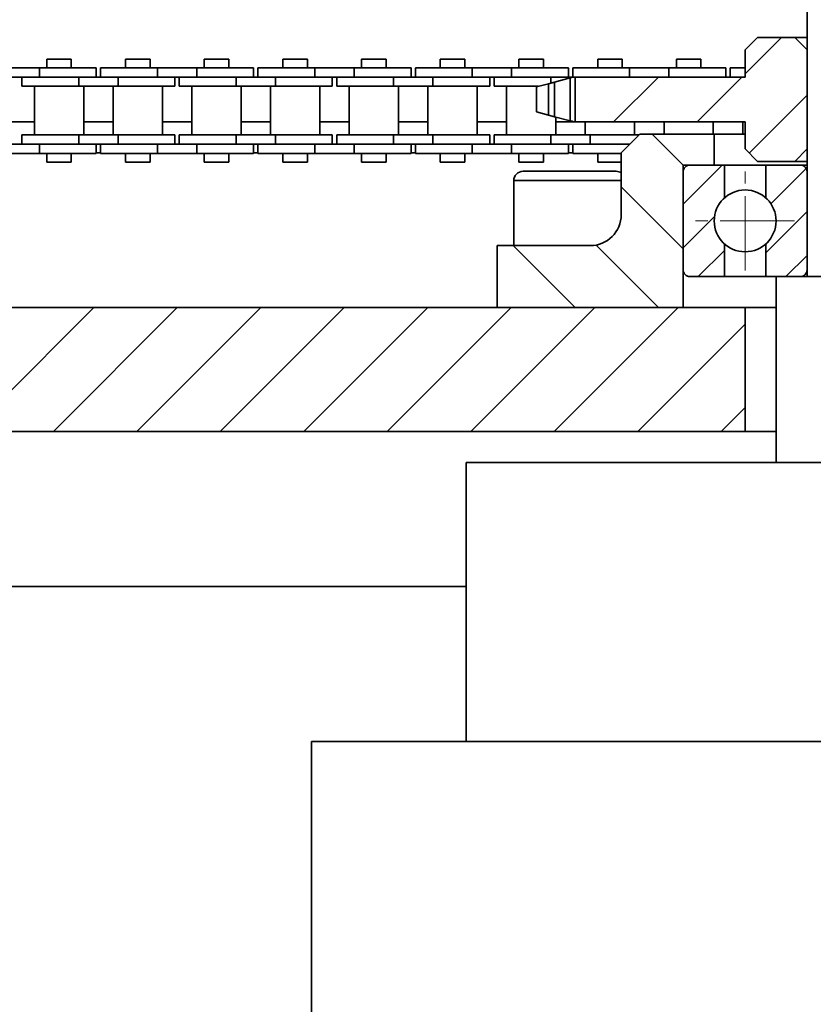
# Model space of a CAD drawing. Header units: millimetres. Extents: x 2945 to 26725, y -1082 to 16127.
# Tile 58 of 151: x 10988 to 11116, y 7614 to 7773. Entities that reach past the tile are written whole.
import ezdxf

# ---------------------------------------------------------------- set-up
doc = ezdxf.new("R2010")
doc.units = ezdxf.units.MM
doc.linetypes.add('点画线', pattern=[18, 12, -2, 2, -2])
for name, color, linetype, lineweight in [('中心线层', 1, '点画线', 18), ('几何体', 7, 'Continuous', 35), ('剖面线', 4, 'Continuous', 18), ('剖面线层', 4, 'Continuous', 18)]:
    doc.layers.add(name, color=color, linetype=linetype, lineweight=lineweight)
pattern_1 = [(45, (0, 0), (-6.735192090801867, 6.735192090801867), [])]
pattern_2 = [(45, (0, 0), (-3.535533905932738, 3.535533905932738), [])]

msp = doc.modelspace()

# ---------------------------------------------------------------- hatches: boundary and pattern name
at = {"layer": '剖面线'}
h = msp.add_hatch(dxfattribs=at)
h.set_pattern_fill('ANSI31', color=256, style=0, pattern_type=0)
h.set_pattern_definition(pattern_1)
h.paths.add_polyline_path([(11105.254401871, 7756.851522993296), (11105.254401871, 7752.458323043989), (11107.25440187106, 7750.458323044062), (11113.254401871, 7750.458323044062), (11115.254401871, 7752.458323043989), (11115.254401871, 7768.458323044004), (11113.254401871, 7770.458323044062), (11107.25440187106, 7770.458323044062), (11105.254401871, 7768.458323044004), (11105.254401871, 7764.065122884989), (11077.8006815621, 7764.065122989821), (11077.8006815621, 7756.851522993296)], flags=0)
h = msp.add_hatch(dxfattribs=at)
h.set_pattern_fill('ANSI31', color=256, style=0, pattern_type=0)
h.set_pattern_definition([(135.0000000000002, (0, 0), (-6.735192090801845, -6.735192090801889), [])])
edge = h.paths.add_edge_path(flags=0)
edge.add_line((11065.25440187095, 7736.851522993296), (11065.25440187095, 7726.851522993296))
edge.add_line((11065.25440187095, 7726.851522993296), (11095.25440187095, 7726.851522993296))
edge.add_line((11095.25440187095, 7726.851522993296), (11095.25440187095, 7749.851522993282))
edge.add_line((11095.25440187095, 7749.851522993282), (11100.25440187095, 7749.851522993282))
edge.add_line((11100.25440187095, 7749.851522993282), (11100.25440187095, 7754.851522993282))
edge.add_line((11100.25440187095, 7754.851522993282), (11088.25440187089, 7754.851522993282))
edge.add_line((11088.25440187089, 7754.851522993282), (11085.25440187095, 7751.851522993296))
edge.add_line((11085.25440187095, 7751.851522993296), (11085.25440187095, 7741.851522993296))
edge.add_arc((11080.25440187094, 7741.851522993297), 5.000000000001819, 270.0000000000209, 359.9999999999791)
edge.add_line((11080.25440187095, 7736.851522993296), (11065.25440187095, 7736.851522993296))
h = msp.add_hatch(dxfattribs=at)
h.set_pattern_fill('ANSI31', color=256, style=0, pattern_type=0)
h.set_pattern_definition(pattern_1)
h.paths.add_polyline_path([(10875.254401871, 7706.851522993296), (11105.254401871, 7706.851522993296), (11105.254401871, 7726.851522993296), (10875.254401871, 7726.851522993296)], flags=0)
at = {"layer": '剖面线层'}
h = msp.add_hatch(dxfattribs=at)
h.set_pattern_fill('无图案', color=256, style=0, pattern_type=0)
h.set_pattern_definition(pattern_2)
edge = h.paths.add_edge_path(flags=0)
edge.add_line((11095.25487506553, 7732.951520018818), (11095.25487506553, 7748.751519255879))
edge.add_line((11095.25487506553, 7748.751519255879), (11095.25487506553, 7749.851522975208))
edge.add_line((11095.25487506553, 7749.851522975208), (11096.35446155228, 7749.851522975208))
edge.add_arc((11096.35358843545, 7748.752809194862), 1.098714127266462, 89.95446867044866, 180.0672677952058)
edge.add_line((11095.2548750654, 7748.751519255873), (11095.25487506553, 7749.851522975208))
edge.add_line((11095.25487506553, 7749.851522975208), (11096.35446155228, 7749.851522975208))
edge.add_line((11096.35446155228, 7749.851522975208), (11101.92105853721, 7749.851522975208))
edge.add_line((11101.92105853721, 7749.851522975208), (11101.92105853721, 7744.565080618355))
edge.add_arc((11105.25448715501, 7740.851489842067), 4.990240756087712, 131.9120853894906, 179.9999999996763)
edge.add_arc((11105.25448716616, 7740.851489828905), 4.99024076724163, 179.9999998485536, 228.0879154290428)
edge.add_line((11101.92105859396, 7737.137898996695), (11101.92105853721, 7731.851516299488))
edge.add_line((11101.92105853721, 7731.851516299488), (11100.25498950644, 7731.851516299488))
edge.add_line((11100.25498950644, 7731.851516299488), (11096.35446155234, 7731.851516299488))
edge.add_arc((11096.35348697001, 7732.950128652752), 1.098612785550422, 179.9274362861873, 270.0508272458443)
h = msp.add_hatch(dxfattribs=at)
h.set_pattern_fill('无图案', color=256, style=0, pattern_type=0)
h.set_pattern_definition(pattern_2)
edge = h.paths.add_edge_path(flags=0)
edge.add_line((11115.25409930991, 7732.951520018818), (11115.25409930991, 7748.751519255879))
edge.add_line((11115.25409930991, 7748.751519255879), (11115.25409930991, 7749.851522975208))
edge.add_line((11115.25409930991, 7749.851522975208), (11114.15451282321, 7749.851522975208))
edge.add_arc((11114.1553859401, 7748.752809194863), 1.098714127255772, 359.9327322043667, 450.0455313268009)
edge.add_line((11115.25409930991, 7748.751519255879), (11115.25409930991, 7749.851522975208))
edge.add_line((11115.25409930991, 7749.851522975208), (11114.15451282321, 7749.851522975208))
edge.add_line((11114.15451282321, 7749.851522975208), (11108.58791583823, 7749.851522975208))
edge.add_line((11108.58791583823, 7749.851522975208), (11108.58791583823, 7744.565080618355))
edge.add_arc((11105.25448722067, 7740.8514898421), 4.990240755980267, 359.9999999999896, 408.0879146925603)
edge.add_arc((11105.25448723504, 7740.851489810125), 4.990240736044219, 311.9120849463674, 360.0000000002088)
edge.add_line((11108.58791583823, 7737.137899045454), (11108.58791583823, 7731.851516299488))
edge.add_line((11108.58791583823, 7731.851516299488), (11110.25398486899, 7731.851516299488))
edge.add_line((11110.25398486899, 7731.851516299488), (11114.15451282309, 7731.851516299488))
edge.add_arc((11114.15548740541, 7732.950128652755), 1.098612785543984, 269.949172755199, 360.0725637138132)

# ---------------------------------------------------------------- linework, layer by layer
at = {"layer": '中心线层'}
for p, q in [((11105.25448718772, 7732.861249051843), (11105.25448718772, 7748.841730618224)), ((11113.24472797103, 7740.851489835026), (11097.26424640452, 7740.851489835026))]:
    msp.add_line(p, q, dxfattribs=at)
at = {"layer": '几何体'}
for p, q in [((11115.25440187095, 7819.851522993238), (11115.25440187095, 7731.851522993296)), ((11107.25440187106, 7770.458323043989), (11105.254401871, 7768.458323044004)), ((11113.254401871, 7770.458323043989), (11107.25440187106, 7770.458323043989)), ((11115.254401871, 7768.458323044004), (11113.254401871, 7770.458323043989)), ((11113.254401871, 7770.458323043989), (11115.25440187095, 7770.458323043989)), ((11105.254401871, 7764.065122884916), (11105.254401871, 7768.458323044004)), ((11115.254401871, 7752.458323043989), (11115.254401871, 7768.458323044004)), ((10992.56059009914, 7766.940122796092), (10992.56059009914, 7765.565122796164)), ((10996.52059009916, 7766.940122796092), (10992.56059009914, 7766.940122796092)), ((10996.52059009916, 7765.565122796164), (10996.52059009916, 7766.940122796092)), ((11005.26059117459, 7766.940122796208), (11005.26059117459, 7765.565122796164)), ((11009.22059117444, 7766.940122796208), (11005.26059117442, 7766.940122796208)), ((11009.2205911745, 7765.565122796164), (11009.2205911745, 7766.940122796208)), ((11017.96059117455, 7766.940122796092), (11017.96059117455, 7765.565122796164)), ((11021.92059117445, 7766.940122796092), (11017.96059117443, 7766.940122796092)), ((11021.92059117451, 7765.565122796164), (11021.92059117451, 7766.940122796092)), ((11030.66059224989, 7766.940122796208), (11030.66059224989, 7765.565122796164)), ((11034.62059224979, 7766.940122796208), (11030.66059224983, 7766.940122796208)), ((11034.62059224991, 7765.565122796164), (11034.62059224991, 7766.940122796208)), ((11043.3605922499, 7766.940122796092), (11043.3605922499, 7765.565122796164)), ((11047.32059224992, 7766.940122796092), (11043.36059224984, 7766.940122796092)), ((11047.32059224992, 7765.565122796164), (11047.32059224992, 7766.940122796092)), ((11056.0605933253, 7766.940122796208), (11056.0605933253, 7765.565122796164)), ((11060.0205933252, 7766.940122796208), (11056.06059332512, 7766.940122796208)), ((11060.0205933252, 7765.565122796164), (11060.0205933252, 7766.940122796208)), ((11068.76059332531, 7766.940122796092), (11068.76059332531, 7765.565122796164)), ((11072.72059332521, 7766.940122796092), (11068.76059332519, 7766.940122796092)), ((11072.72059332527, 7765.565122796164), (11072.72059332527, 7766.940122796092)), ((11081.46059440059, 7766.940122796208), (11081.46059440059, 7765.565122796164)), ((11085.42059440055, 7766.940122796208), (11081.46059440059, 7766.940122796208)), ((11085.42059440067, 7765.565122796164), (11085.42059440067, 7766.940122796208)), ((11094.16059440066, 7766.940122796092), (11094.16059440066, 7765.565122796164)), ((11098.12059440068, 7766.940122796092), (11094.1605944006, 7766.940122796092)), ((11098.12059440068, 7765.565122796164), (11098.12059440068, 7766.940122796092)), ((10991.36559009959, 7765.565122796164), (10985.01559009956, 7765.565122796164)), ((10991.36559009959, 7764.065122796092), (10985.01559009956, 7764.065122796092)), ((10988.54063007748, 7764.065122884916), (10988.54063007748, 7762.565122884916)), ((10991.36559009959, 7765.565122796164), (10991.36559009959, 7764.065122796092)), ((11000.54059009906, 7765.565122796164), (10991.36559009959, 7765.565122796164)), ((10997.71563007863, 7764.065122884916), (10991.36559009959, 7764.065122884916)), ((10997.71563007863, 7764.065122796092), (10991.36559009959, 7764.065122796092)), ((10997.71563007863, 7764.065122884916), (10997.71563007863, 7762.565122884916)), ((11004.06563007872, 7764.065122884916), (10997.71563007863, 7764.065122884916)), ((11000.54059009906, 7764.065122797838), (11000.54059009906, 7765.565122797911)), ((11001.24059117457, 7765.565122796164), (11001.24059117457, 7764.065122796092)), ((11010.41559117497, 7765.565122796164), (11001.24059117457, 7765.565122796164)), ((11004.06563007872, 7764.065122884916), (11004.06563007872, 7762.565122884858)), ((11010.41559117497, 7764.0651228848), (11004.06563007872, 7764.065122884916)), ((11010.41559117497, 7764.065122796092), (11004.06563007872, 7764.065122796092)), ((11010.41559117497, 7765.565122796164), (11010.41559117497, 7764.065122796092)), ((11016.76559117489, 7765.565122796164), (11010.41559117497, 7765.565122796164)), ((11016.76559117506, 7764.065122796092), (11010.41559117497, 7764.065122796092)), ((11013.24063007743, 7762.565122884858), (11013.24063007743, 7764.065122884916)), ((11013.94063115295, 7764.065122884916), (11013.94063115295, 7762.565122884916)), ((11016.76559117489, 7765.565122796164), (11016.76559117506, 7764.065122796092)), ((11025.94059117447, 7765.565122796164), (11016.76559117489, 7765.565122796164)), ((11023.1156311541, 7764.065122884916), (11016.76559117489, 7764.065122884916)), ((11023.1156311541, 7764.065122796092), (11016.76559117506, 7764.065122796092)), ((11023.1156311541, 7764.065122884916), (11023.1156311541, 7762.565122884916)), ((11029.46563115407, 7764.065122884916), (11023.1156311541, 7764.065122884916)), ((11025.94059117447, 7764.065122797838), (11025.94059117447, 7765.565122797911)), ((11026.64059224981, 7765.565122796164), (11026.64059224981, 7764.065122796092)), ((11035.81559225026, 7765.565122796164), (11026.64059224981, 7765.565122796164)), ((11029.46563115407, 7764.065122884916), (11029.46563115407, 7762.565122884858)), ((11035.81559225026, 7764.0651228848), (11029.46563115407, 7764.065122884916)), ((11035.81559225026, 7764.065122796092), (11029.46563115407, 7764.065122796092)), ((11035.81559225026, 7765.565122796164), (11035.81559225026, 7764.065122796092)), ((11042.1655922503, 7765.565122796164), (11035.81559225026, 7765.565122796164)), ((11042.1655922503, 7764.065122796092), (11035.81559225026, 7764.065122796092)), ((11038.64063115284, 7762.565122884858), (11038.64063115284, 7764.065122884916)), ((11039.34063222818, 7764.065122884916), (11039.34063222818, 7762.565122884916)), ((11042.1655922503, 7765.565122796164), (11042.1655922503, 7764.065122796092)), ((11051.34059224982, 7765.565122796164), (11042.1655922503, 7765.565122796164)), ((11048.51563222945, 7764.065122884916), (11042.1655922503, 7764.065122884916)), ((11048.51563222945, 7764.065122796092), (11042.1655922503, 7764.065122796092)), ((11048.51563222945, 7764.065122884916), (11048.51563222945, 7762.565122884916)), ((11054.86563222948, 7764.065122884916), (11048.51563222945, 7764.065122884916)), ((11051.34059224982, 7764.065122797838), (11051.34059224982, 7765.565122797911)), ((11052.04059332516, 7765.565122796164), (11052.04059332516, 7764.065122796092)), ((11061.21559332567, 7765.565122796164), (11052.04059332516, 7765.565122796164)), ((11054.86563222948, 7764.065122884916), (11054.86563222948, 7762.565122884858)), ((11061.21559332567, 7764.0651228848), (11054.86563222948, 7764.065122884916)), ((11061.21559332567, 7764.065122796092), (11054.86563222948, 7764.065122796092)), ((11061.21559332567, 7765.565122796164), (11061.21559332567, 7764.065122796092)), ((11067.56559332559, 7765.565122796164), (11061.21559332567, 7765.565122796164)), ((11067.56559332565, 7764.065122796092), (11061.21559332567, 7764.065122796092)), ((11064.04063222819, 7762.565122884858), (11064.04063222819, 7764.065122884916)), ((11064.74063330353, 7764.065122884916), (11064.74063330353, 7762.565122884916)), ((11067.56559332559, 7765.565122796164), (11067.56559332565, 7764.065122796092)), ((11076.74059332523, 7765.565122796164), (11067.56559332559, 7765.565122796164)), ((11073.91563330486, 7764.065122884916), (11067.56559332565, 7764.065122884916)), ((11073.91563330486, 7764.065122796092), (11067.56559332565, 7764.065122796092)), ((11077.57780489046, 7764.06512288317), (11073.91563330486, 7764.065122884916)), ((11073.91563330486, 7764.065122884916), (11073.91563330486, 7763.096966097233)), ((11076.74059332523, 7764.065122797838), (11076.74059332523, 7765.565122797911)), ((11077.5779358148, 7764.065122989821), (11077.00768606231, 7763.910699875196)), ((11077.44059440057, 7765.565122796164), (11077.44059440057, 7764.065122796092)), ((11086.61559440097, 7765.565122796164), (11077.44059440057, 7765.565122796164)), ((11077.8006815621, 7764.065122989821), (11077.5779358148, 7764.065122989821)), ((11077.8006815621, 7764.065122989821), (11077.8006815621, 7756.851522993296)), ((11077.8006815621, 7764.065122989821), (11105.254401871, 7764.065122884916)), ((11086.61559440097, 7765.565122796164), (11086.61559440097, 7764.065122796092)), ((11092.96559440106, 7765.565122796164), (11086.61559440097, 7765.565122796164)), ((11092.96559440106, 7765.565122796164), (11092.96559440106, 7764.065122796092)), ((11102.14059440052, 7765.565122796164), (11092.96559440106, 7765.565122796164)), ((11102.14059440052, 7764.065122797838), (11102.14059440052, 7765.565122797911)), ((11102.84059547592, 7765.565122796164), (11102.84059547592, 7764.065122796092)), ((11105.254401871, 7765.565122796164), (11102.84059547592, 7765.565122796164)), ((10997.71563007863, 7762.565122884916), (10988.54063007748, 7762.565122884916)), ((10990.56563007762, 7762.565122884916), (10990.56563007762, 7754.71512288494)), ((11004.06563007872, 7762.565122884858), (10997.71563007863, 7762.565122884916)), ((10998.51563007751, 7754.71512288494), (10998.51563007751, 7762.565122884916)), ((11003.26563007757, 7762.565122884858), (11003.26563007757, 7754.715122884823)), ((11013.24063007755, 7762.565122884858), (11004.06563007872, 7762.565122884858)), ((11011.21563007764, 7754.715122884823), (11011.21563007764, 7762.565122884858)), ((11023.1156311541, 7762.565122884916), (11013.94063115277, 7762.565122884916)), ((11015.96563115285, 7762.565122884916), (11015.96563115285, 7754.71512288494)), ((11029.46563115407, 7762.565122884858), (11023.1156311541, 7762.565122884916)), ((11023.91563115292, 7754.71512288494), (11023.91563115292, 7762.565122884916)), ((11028.66563115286, 7762.565122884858), (11028.66563115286, 7754.715122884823)), ((11038.64063115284, 7762.565122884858), (11029.46563115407, 7762.565122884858)), ((11036.61563115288, 7754.715122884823), (11036.61563115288, 7762.565122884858)), ((11048.51563222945, 7762.565122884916), (11039.34063222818, 7762.565122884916)), ((11041.3656322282, 7762.565122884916), (11041.3656322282, 7754.71512288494)), ((11054.86563222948, 7762.565122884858), (11048.51563222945, 7762.565122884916)), ((11049.31563222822, 7754.71512288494), (11049.31563222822, 7762.565122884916)), ((11054.06563222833, 7762.565122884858), (11054.06563222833, 7754.715122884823)), ((11064.04063222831, 7762.565122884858), (11054.86563222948, 7762.565122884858)), ((11062.01563222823, 7754.715122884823), (11062.01563222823, 7762.565122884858)), ((11071.93399211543, 7762.565122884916), (11064.74063330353, 7762.565122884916)), ((11066.76563330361, 7762.565122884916), (11066.76563330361, 7754.71512288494)), ((11073.50382038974, 7762.990148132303), (11071.59408283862, 7762.477622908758)), ((11071.59408283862, 7762.477622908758), (11071.59408283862, 7758.439022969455)), ((11074.51686775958, 7763.252917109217), (11073.50382038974, 7762.990148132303)), ((11073.50382038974, 7762.990148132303), (11073.50382038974, 7757.926497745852)), ((11077.00768606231, 7763.910699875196), (11074.51686775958, 7763.252917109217)), ((11074.51686775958, 7763.252917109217), (11074.51686775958, 7757.663728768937)), ((11077.00768606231, 7763.910699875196), (11077.00768606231, 7757.005946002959)), ((11071.59408283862, 7758.439022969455), (11073.50382038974, 7757.926497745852)), ((11073.50382038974, 7757.926497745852), (11074.51686775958, 7757.663728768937)), ((10985.81562900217, 7756.851522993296), (10990.56563007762, 7756.851522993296)), ((10998.51563007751, 7756.851522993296), (11003.26563007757, 7756.851522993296)), ((11011.21563007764, 7756.851522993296), (11015.96563115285, 7756.851522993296)), ((11023.91563115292, 7756.851522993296), (11028.66563115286, 7756.851522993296)), ((11036.61563115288, 7756.851522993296), (11041.3656322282, 7756.851522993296)), ((11049.31563222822, 7756.851522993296), (11054.06563222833, 7756.851522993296)), ((11062.01563222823, 7756.851522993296), (11066.76563330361, 7756.851522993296)), ((11074.51686775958, 7757.663728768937), (11077.00768606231, 7757.005946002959)), ((11074.71563330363, 7754.71512288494), (11074.71563330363, 7757.611238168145)), ((11074.71563330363, 7756.851522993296), (11077.57793543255, 7756.851522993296)), ((11077.57793543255, 7756.851522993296), (11077.8006815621, 7756.851522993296)), ((11105.254401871, 7756.851522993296), (11077.8006815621, 7756.851522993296)), ((11079.46563330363, 7756.851522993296), (11079.46563330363, 7754.715122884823)), ((11087.41563330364, 7754.715122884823), (11087.41563330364, 7756.851522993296)), ((11092.16563437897, 7756.851522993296), (11092.16563437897, 7754.851522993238)), ((11100.11563437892, 7754.851522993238), (11100.11563437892, 7756.851522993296)), ((11104.86563437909, 7756.851522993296), (11104.86563437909, 7754.851522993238)), ((11105.254401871, 7752.458323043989), (11105.254401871, 7756.851522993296)), ((10988.54063007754, 7754.71512288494), (10988.54063007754, 7753.215122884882)), ((10997.71563007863, 7754.71512288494), (10988.54063007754, 7754.71512288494)), ((10997.71563007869, 7753.215122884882), (10997.71563007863, 7754.71512288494)), ((11004.06563007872, 7754.71512288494), (10997.71563007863, 7754.71512288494)), ((11004.06563007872, 7753.215122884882), (11004.06563007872, 7754.71512288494)), ((11013.24063007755, 7754.715122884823), (11004.06563007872, 7754.71512288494)), ((11013.24063007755, 7753.215122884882), (11013.24063007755, 7754.71512288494)), ((11013.94063115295, 7754.71512288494), (11013.94063115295, 7753.215122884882)), ((11023.1156311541, 7754.71512288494), (11013.94063115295, 7754.71512288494)), ((11023.1156311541, 7753.215122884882), (11023.1156311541, 7754.71512288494)), ((11029.46563115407, 7754.71512288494), (11023.1156311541, 7754.71512288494)), ((11029.46563115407, 7753.215122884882), (11029.46563115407, 7754.71512288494)), ((11038.64063115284, 7754.715122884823), (11029.46563115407, 7754.71512288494)), ((11038.6406311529, 7753.215122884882), (11038.6406311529, 7754.71512288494)), ((11039.34063222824, 7754.71512288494), (11039.34063222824, 7753.215122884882)), ((11048.51563222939, 7754.71512288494), (11039.34063222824, 7754.71512288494)), ((11048.51563222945, 7753.215122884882), (11048.51563222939, 7754.71512288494)), ((11054.86563222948, 7754.71512288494), (11048.51563222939, 7754.71512288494)), ((11054.86563222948, 7753.215122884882), (11054.86563222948, 7754.71512288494)), ((11064.04063222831, 7754.715122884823), (11054.86563222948, 7754.71512288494)), ((11064.04063222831, 7753.215122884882), (11064.04063222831, 7754.71512288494)), ((11064.74063330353, 7754.71512288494), (11064.74063330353, 7753.215122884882)), ((11073.91563330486, 7754.71512288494), (11064.74063330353, 7754.71512288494)), ((11073.91563330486, 7753.215122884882), (11073.91563330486, 7754.71512288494)), ((11080.26563330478, 7754.71512288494), (11073.91563330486, 7754.71512288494)), ((11080.26563330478, 7753.215122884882), (11080.26563330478, 7754.71512288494)), ((11088.11800176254, 7754.715122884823), (11080.26563330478, 7754.71512288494)), ((11088.25440187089, 7754.851522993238), (11085.25440187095, 7751.851522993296)), ((11100.25440187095, 7754.851522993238), (11088.25440187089, 7754.851522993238)), ((11100.25440187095, 7749.851522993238), (11100.25440187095, 7754.851522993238)), ((11105.254401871, 7754.851522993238), (11100.25440187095, 7754.851522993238)), ((10991.36559009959, 7753.215122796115), (10985.0155900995, 7753.215122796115)), ((10997.71563007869, 7753.215122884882), (10991.36559009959, 7753.215122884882)), ((10991.36559009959, 7751.715122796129), (10991.36559009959, 7753.215122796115)), ((10997.71563007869, 7753.215122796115), (10991.36559009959, 7753.215122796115)), ((11004.06563007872, 7753.215122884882), (10997.71563007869, 7753.215122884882)), ((11000.54059009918, 7751.715122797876), (11000.54059009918, 7753.215122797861)), ((11001.24059117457, 7753.215122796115), (11001.24059117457, 7751.715122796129)), ((11010.41559117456, 7753.215122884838), (11004.06563007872, 7753.215122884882)), ((11010.41559117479, 7753.215122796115), (11004.06563007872, 7753.215122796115)), ((11010.41559117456, 7751.715122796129), (11010.41559117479, 7753.215122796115)), ((11016.76559117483, 7753.215122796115), (11010.41559117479, 7753.215122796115)), ((11023.1156311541, 7753.215122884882), (11016.76559117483, 7753.215122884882)), ((11016.76559117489, 7751.715122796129), (11016.76559117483, 7753.215122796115)), ((11023.1156311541, 7753.215122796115), (11016.76559117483, 7753.215122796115)), ((11029.46563115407, 7753.215122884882), (11023.1156311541, 7753.215122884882)), ((11025.94059117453, 7751.715122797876), (11025.94059117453, 7753.215122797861)), ((11026.64059224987, 7753.215122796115), (11026.64059224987, 7751.715122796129)), ((11035.81559224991, 7753.215122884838), (11029.46563115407, 7753.215122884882)), ((11035.8155922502, 7753.215122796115), (11029.46563115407, 7753.215122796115)), ((11035.81559224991, 7751.715122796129), (11035.8155922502, 7753.215122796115)), ((11042.16559225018, 7753.215122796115), (11035.8155922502, 7753.215122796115)), ((11048.51563222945, 7753.215122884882), (11042.16559225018, 7753.215122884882)), ((11042.16559225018, 7751.715122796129), (11042.16559225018, 7753.215122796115)), ((11048.51563222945, 7753.215122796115), (11042.16559225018, 7753.215122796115)), ((11054.86563222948, 7753.215122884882), (11048.51563222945, 7753.215122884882)), ((11051.34059224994, 7751.715122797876), (11051.34059224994, 7753.215122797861)), ((11052.04059332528, 7753.215122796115), (11052.04059332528, 7751.715122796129)), ((11061.21559332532, 7753.215122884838), (11054.86563222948, 7753.215122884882)), ((11061.2155933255, 7753.215122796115), (11054.86563222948, 7753.215122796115)), ((11061.21559332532, 7751.715122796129), (11061.2155933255, 7753.215122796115)), ((11067.56559332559, 7753.215122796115), (11061.2155933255, 7753.215122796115)), ((11073.91563330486, 7753.215122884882), (11067.56559332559, 7753.215122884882)), ((11067.56559332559, 7751.715122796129), (11067.56559332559, 7753.215122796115)), ((11073.91563330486, 7753.215122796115), (11067.56559332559, 7753.215122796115)), ((11080.26563330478, 7753.215122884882), (11073.91563330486, 7753.215122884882)), ((11076.74059332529, 7751.715122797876), (11076.74059332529, 7753.215122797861)), ((11077.44059440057, 7753.215122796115), (11077.44059440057, 7751.715122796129)), ((11086.61559440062, 7753.215122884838), (11080.26563330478, 7753.215122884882)), ((11086.61559440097, 7753.215122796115), (11080.26563330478, 7753.215122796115)), ((11086.61559440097, 7753.212715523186), (11086.61559440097, 7753.215122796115)), ((10991.36559009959, 7751.715122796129), (10985.01559009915, 7751.715122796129)), ((11000.54059009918, 7751.715122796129), (10991.36559009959, 7751.715122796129)), ((10992.56059009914, 7751.715122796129), (10992.56059009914, 7750.340122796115)), ((10996.52059009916, 7750.340122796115), (10996.52059009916, 7751.715122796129)), ((11001.24059117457, 7751.851522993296), (11000.54059009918, 7751.851522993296)), ((11010.41559117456, 7751.715122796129), (11001.24059117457, 7751.715122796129)), ((11005.26059117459, 7751.715122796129), (11005.26059117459, 7750.340122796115)), ((11009.2205911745, 7750.340122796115), (11009.2205911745, 7751.715122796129)), ((11016.76559117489, 7751.715122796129), (11010.41559117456, 7751.715122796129)), ((11025.94059117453, 7751.715122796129), (11016.76559117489, 7751.715122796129)), ((11017.96059117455, 7751.715122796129), (11017.96059117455, 7750.340122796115)), ((11021.92059117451, 7750.340122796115), (11021.92059117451, 7751.715122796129)), ((11026.64059224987, 7751.851522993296), (11025.94059117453, 7751.851522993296)), ((11035.81559224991, 7751.715122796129), (11026.64059224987, 7751.715122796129)), ((11030.66059224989, 7751.715122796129), (11030.66059224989, 7750.340122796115)), ((11034.62059224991, 7750.340122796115), (11034.62059224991, 7751.715122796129)), ((11042.16559225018, 7751.715122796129), (11035.81559224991, 7751.715122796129)), ((11051.34059224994, 7751.715122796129), (11042.16559225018, 7751.715122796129)), ((11043.3605922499, 7751.715122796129), (11043.3605922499, 7750.340122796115)), ((11047.32059224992, 7750.340122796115), (11047.32059224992, 7751.715122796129)), ((11052.04059332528, 7751.851522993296), (11051.34059224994, 7751.851522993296)), ((11061.21559332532, 7751.715122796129), (11052.04059332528, 7751.715122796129)), ((11056.0605933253, 7751.715122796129), (11056.0605933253, 7750.340122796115)), ((11060.0205933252, 7750.340122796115), (11060.0205933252, 7751.715122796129)), ((11067.56559332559, 7751.715122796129), (11061.21559332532, 7751.715122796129)), ((11076.74059332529, 7751.715122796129), (11067.56559332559, 7751.715122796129)), ((11068.76059332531, 7751.715122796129), (11068.76059332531, 7750.340122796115)), ((11072.72059332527, 7750.340122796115), (11072.72059332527, 7751.715122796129)), ((11077.44059440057, 7751.851522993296), (11076.74059332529, 7751.851522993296)), ((11085.25440187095, 7751.715122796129), (11077.44059440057, 7751.715122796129)), ((11081.46059440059, 7751.715122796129), (11081.46059440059, 7750.340122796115)), ((11085.25440187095, 7741.851522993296), (11085.25440187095, 7751.851522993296)), ((11105.254401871, 7752.458323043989), (11107.25440187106, 7750.458323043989)), ((11113.254401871, 7750.458323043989), (11115.254401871, 7752.458323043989)), ((10996.52059009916, 7750.340122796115), (10992.56059009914, 7750.340122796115)), ((11009.2205911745, 7750.340122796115), (11005.26059117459, 7750.340122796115)), ((11021.92059117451, 7750.340122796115), (11017.96059117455, 7750.340122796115)), ((11034.62059224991, 7750.340122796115), (11030.66059224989, 7750.340122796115)), ((11047.32059224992, 7750.340122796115), (11043.3605922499, 7750.340122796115)), ((11060.02059332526, 7750.340122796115), (11056.0605933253, 7750.340122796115)), ((11072.72059332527, 7750.340122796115), (11068.76059332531, 7750.340122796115)), ((11085.25440187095, 7750.340122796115), (11081.46059440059, 7750.340122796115)), ((11100.25440187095, 7749.851522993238), (11095.25440187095, 7749.851522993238)), ((11095.25440187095, 7726.851522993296), (11095.25440187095, 7749.851522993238)), ((11096.35440187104, 7749.851522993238), (11101.92106853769, 7749.851522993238)), ((11101.92077869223, 7749.851522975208), (11101.92077869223, 7744.56482940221)), ((11108.58773520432, 7749.851522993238), (11101.92106853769, 7749.851522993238)), ((11113.254401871, 7750.458323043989), (11107.25440187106, 7750.458323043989)), ((11108.58773520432, 7749.851522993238), (11114.15440187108, 7749.851522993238)), ((11108.58791583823, 7744.565080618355), (11108.58791583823, 7749.851522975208)), ((11115.25440187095, 7750.458323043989), (11113.254401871, 7750.458323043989)), ((11114.15440187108, 7749.851522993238), (11115.25440187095, 7749.851522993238)), ((11069.41809242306, 7748.851522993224), (11084.41809242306, 7748.851522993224)), ((11095.254401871, 7732.951522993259), (11095.254401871, 7748.751522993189)), ((11115.254401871, 7748.751522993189), (11115.254401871, 7732.951522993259)), ((11067.918092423, 7747.351522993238), (11067.918092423, 7736.851522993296)), ((11085.25440187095, 7747.351522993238), (11067.918092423, 7747.351522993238)), ((11101.92077869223, 7737.138150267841), (11101.92077869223, 7731.851516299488)), ((11108.58791583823, 7731.851516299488), (11108.58791583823, 7737.181159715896)), ((11065.25440187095, 7736.851522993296), (11065.25440187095, 7726.851522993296)), ((11065.25440187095, 7736.851522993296), (11080.25440187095, 7736.851522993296)), ((11101.92106853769, 7731.851522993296), (11096.35440187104, 7731.851522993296)), ((11108.58773520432, 7731.851522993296), (11101.92106853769, 7731.851522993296)), ((11110.25440187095, 7731.851522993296), (11108.58773520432, 7731.851522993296)), ((11110.25440187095, 7731.851522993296), (11110.25440187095, 7701.851522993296)), ((11110.25440187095, 7731.851522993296), (11127.14548514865, 7731.851522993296)), ((10875.254401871, 7726.851522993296), (11105.254401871, 7726.851522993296)), ((11095.25440187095, 7726.851522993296), (11065.25440187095, 7726.851522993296)), ((11105.254401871, 7726.851522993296), (11105.254401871, 7706.851522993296)), ((11105.254401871, 7726.851522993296), (11110.25440187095, 7726.851522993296)), ((10875.254401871, 7706.851522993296), (11105.254401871, 7706.851522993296)), ((11105.254401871, 7706.851522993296), (11110.25440187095, 7706.851522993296)), ((11060.254401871, 7701.851522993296), (11060.254401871, 7656.851522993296)), ((11060.254401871, 7701.851522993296), (11110.92765170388, 7701.851522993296)), ((11110.92765170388, 7701.851522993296), (11210.254401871, 7701.851522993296)), ((11060.254401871, 7681.851522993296), (10920.254401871, 7681.851522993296)), ((11035.254401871, 7656.851522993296), (11035.254401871, 5256.851522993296)), ((11235.254401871, 7656.851522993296), (11035.254401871, 7656.851522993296))]:
    msp.add_line(p, q, dxfattribs=at)
msp.add_circle((11105.25448718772, 7740.851489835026), 4.9902407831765, dxfattribs=at)
for centre, radius, start, end in [((11096.35440187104, 7748.751522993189), 1.100000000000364, 90, 180.0000000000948), ((11114.15440187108, 7748.751522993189), 1.100000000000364, 359.9999999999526, 90.00000000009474), ((11069.41809242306, 7747.351522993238), 1.5, 90.00000000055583, 180.0000000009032), ((11084.41809242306, 7747.351522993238), 1.500000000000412, 56.11418290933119, 90), ((11080.25440187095, 7741.851522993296), 5, 270, 359.9999999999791), ((11096.35440187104, 7732.951522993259), 1.100000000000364, 179.9999999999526, 270.0000000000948), ((11114.15440187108, 7732.951522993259), 1.100000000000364, 270, 9.474583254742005e-11)]:
    msp.add_arc(centre, radius, start, end, dxfattribs=at)
msp.add_open_spline([(11077.00768606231, 7757.005946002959), (11077.01736296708, 7757.003355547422), (11077.22448942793, 7756.947908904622), (11077.40543940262, 7756.898563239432), (11077.57793543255, 7756.851522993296)], degree=3, knots=[0, 0, 0, 0, 0.02760152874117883, 0.5907888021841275, 0.5907888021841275, 0.5907888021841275, 0.5907888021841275], dxfattribs=at)

doc.saveas('drawing.dxf')
